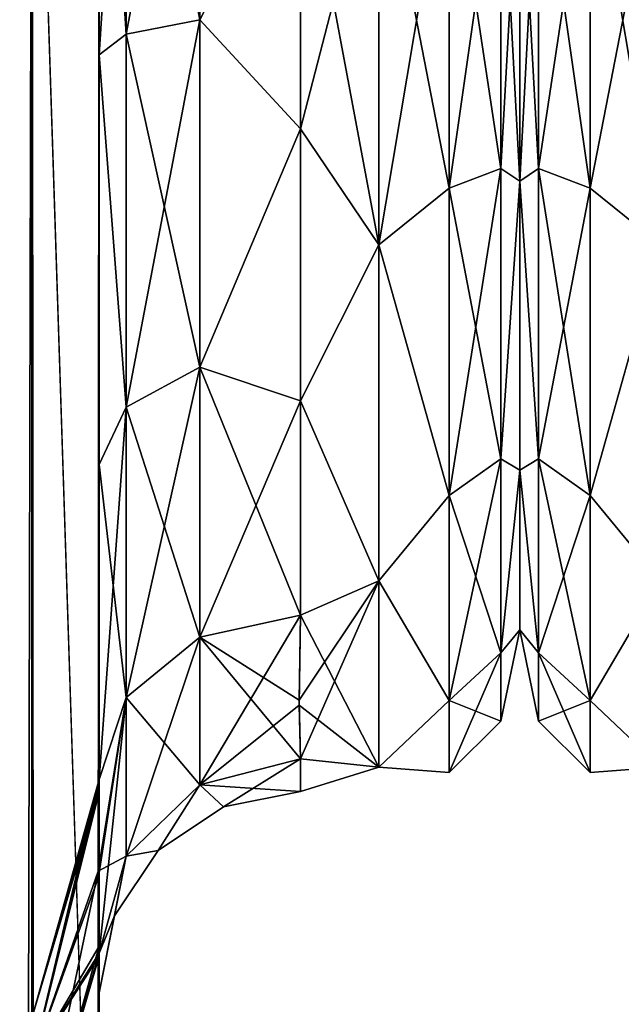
# Model space of a CAD drawing. Extents: x -23 to 470, y -2000 to 0.
# Tile 159 of 246: x 34 to 49, y -57 to -33. Entities that reach past the tile are written whole.
import ezdxf

# ---------------------------------------------------------------- set-up
doc = ezdxf.new("R2010")
doc.units = 0
doc.header["$LTSCALE"] = 68.916985
for name, color, linetype in [('39', 7, 'CONTINUOUS'), ('6', 7, 'CONTINUOUS'), ('649', 7, 'CONTINUOUS'), ('651', 7, 'CONTINUOUS'), ('653', 7, 'CONTINUOUS'), ('667', 7, 'CONTINUOUS'), ('671', 7, 'CONTINUOUS'), ('674', 7, 'CONTINUOUS'), ('677', 7, 'CONTINUOUS'), ('683', 7, 'CONTINUOUS'), ('684', 7, 'CONTINUOUS'), ('685', 7, 'CONTINUOUS'), ('689', 7, 'CONTINUOUS'), ('708', 7, 'CONTINUOUS'), ('711', 7, 'CONTINUOUS'), ('715', 7, 'CONTINUOUS'), ('718', 7, 'CONTINUOUS')]:
    doc.layers.add(name, color=color, linetype=linetype)

msp = doc.modelspace()

# ---------------------------------------------------------------- linework, layer by layer
at = {"layer": '39', "linetype": 'CONTINUOUS'}
for points in [[(46, -36.827, -18.494), (46, -28, -20.5), (46.468, -36.514, -20.555), (46, -36.827, -18.494)], [(46, -28, -20.5), (46.468, -28, -22.248), (46.468, -36.514, -20.555), (46, -28, -20.5)], [(46, -28, 20.5), (46, -36.826, 18.494), (46.468, -28, 22.248), (46, -28, 20.5)], [(46.468, -28, 22.248), (46, -36.826, 18.494), (46.468, -36.514, 20.555), (46.468, -28, 22.248)], [(46.468, -28, -22.248), (47.75, -28, -23.531), (47.75, -37.005, -21.74), (46.468, -28, -22.248)], [(46.468, -36.514, -20.555), (46.468, -28, -22.248), (47.75, -37.005, -21.74), (46.468, -36.514, -20.555)], [(47.75, -28, 23.531), (46.468, -28, 22.248), (46.468, -36.514, 20.555), (47.75, -28, 23.531)], [(47.75, -28, 23.531), (46.468, -36.514, 20.555), (47.75, -37.005, 21.74), (47.75, -28, 23.531)], [(49.5, -38.413, 21.623), (49.5, -28, 24), (47.75, -37.005, 21.74), (49.5, -38.413, 21.623)], [(49.5, -28, 24), (47.75, -28, 23.531), (47.75, -37.005, 21.74), (49.5, -28, 24)], [(49.5, -28, -24), (49.5, -38.413, -21.623), (47.75, -28, -23.531), (49.5, -28, -24)], [(47.75, -28, -23.531), (49.5, -38.413, -21.623), (47.75, -37.005, -21.74), (47.75, -28, -23.531)], [(46.468, -36.514, 20.555), (46, -36.826, 18.494), (46.468, -43.732, 15.732), (46.468, -36.514, 20.555)], [(46.468, -43.732, -15.732), (46, -36.827, -18.494), (46.468, -36.514, -20.555), (46.468, -43.732, -15.732)], [(46.468, -36.514, 20.555), (46.468, -43.732, 15.732), (47.75, -37.005, 21.74), (46.468, -36.514, 20.555)], [(46.468, -43.732, -15.732), (46.468, -36.514, -20.555), (47.75, -44.639, -16.639), (46.468, -43.732, -15.732)], [(47.75, -44.639, -16.639), (46.468, -36.514, -20.555), (47.75, -37.005, -21.74), (47.75, -44.639, -16.639)], [(46, -36.826, 18.494), (46, -44.009, 12.803), (46.468, -43.732, 15.732), (46, -36.826, 18.494)], [(46, -44.009, -12.803), (46, -36.827, -18.494), (46.468, -43.732, -15.732), (46, -44.009, -12.803)], [(47.75, -37.005, 21.74), (46.468, -43.732, 15.732), (47.75, -44.639, 16.639), (47.75, -37.005, 21.74)], [(49.5, -38.413, -21.623), (47.75, -44.639, -16.639), (47.75, -37.005, -21.74), (49.5, -38.413, -21.623)], [(49.5, -38.413, 21.623), (47.75, -37.005, 21.74), (47.75, -44.639, 16.639), (49.5, -38.413, 21.623)], [(49.5, -38.413, -21.623), (49.5, -46.764, -14.964), (47.75, -44.639, -16.639), (49.5, -38.413, -21.623)], [(49.5, -46.764, 14.964), (49.5, -38.413, 21.623), (47.75, -44.639, 16.639), (49.5, -46.764, 14.964)], [(46.468, -43.732, 15.732), (46, -44.009, 12.803), (46.468, -48.555, 8.514), (46.468, -43.732, 15.732)], [(46.468, -48.555, -8.514), (46, -44.009, -12.803), (46.468, -43.732, -15.732), (46.468, -48.555, -8.514)], [(46.468, -43.732, 15.732), (46.468, -48.555, 8.514), (47.75, -44.639, 16.639), (46.468, -43.732, 15.732)], [(46.468, -48.555, -8.514), (46.468, -43.732, -15.732), (47.75, -49.74, -9.005), (46.468, -48.555, -8.514)], [(47.75, -49.74, -9.005), (46.468, -43.732, -15.732), (47.75, -44.639, -16.639), (47.75, -49.74, -9.005)], [(46, -44.009, 12.803), (46, -47.978, 4.581), (46.468, -48.555, 8.514), (46, -44.009, 12.803)], [(46, -47.978, -4.582), (46, -44.009, -12.803), (46.468, -48.555, -8.514), (46, -47.978, -4.582)], [(47.75, -44.639, 16.639), (46.468, -48.555, 8.514), (47.75, -49.74, 9.005), (47.75, -44.639, 16.639)], [(49.5, -46.764, -14.964), (47.75, -49.74, -9.005), (47.75, -44.639, -16.639), (49.5, -46.764, -14.964)], [(49.5, -46.764, 14.964), (47.75, -44.639, 16.639), (47.75, -49.74, 9.005), (49.5, -46.764, 14.964)], [(49.5, -46.764, -14.964), (49.5, -51.398, -5.341), (47.75, -49.74, -9.005), (49.5, -46.764, -14.964)], [(49.5, -51.398, 5.341), (49.5, -46.764, 14.964), (47.75, -49.74, 9.005), (49.5, -51.398, 5.341)], [(46, -47.978, 4.581), (46, -47.978, -4.582), (46.468, -50.248, 0), (46, -47.978, 4.581)], [(46.468, -48.555, 8.514), (46, -47.978, 4.581), (46.468, -50.248, 0), (46.468, -48.555, 8.514)], [(46.468, -50.248, 0), (46, -47.978, -4.582), (46.468, -48.555, -8.514), (46.468, -50.248, 0)], [(46.468, -48.555, 8.514), (46.468, -50.248, 0), (47.75, -49.74, 9.005), (46.468, -48.555, 8.514)], [(46.468, -50.248, 0), (46.468, -48.555, -8.514), (47.75, -51.531, 0), (46.468, -50.248, 0)], [(47.75, -51.531, 0), (46.468, -48.555, -8.514), (47.75, -49.74, -9.005), (47.75, -51.531, 0)], [(47.75, -49.74, 9.005), (46.468, -50.248, 0), (47.75, -51.531, 0), (47.75, -49.74, 9.005)], [(49.5, -51.398, -5.341), (47.75, -51.531, 0), (47.75, -49.74, -9.005), (49.5, -51.398, -5.341)], [(49.5, -51.398, 5.341), (47.75, -49.74, 9.005), (47.75, -51.531, 0), (49.5, -51.398, 5.341)], [(49.5, -51.398, -5.341), (49.5, -51.398, 5.341), (47.75, -51.531, 0), (49.5, -51.398, -5.341)]]:
    msp.add_3dface(points, dxfattribs=at)
at = {"layer": '6', "linetype": 'CONTINUOUS'}
for points in [[(46, -8.022, -4.581), (46, -11.991, -12.803), (46, -47.978, -4.582), (46, -8.022, -4.581)], [(46, -8.022, 4.582), (46, -8.022, -4.581), (46, -47.978, 4.581), (46, -8.022, 4.582)], [(46, -47.978, 4.581), (46, -8.022, -4.581), (46, -47.978, -4.582), (46, -47.978, 4.581)], [(46, -11.991, 12.803), (46, -8.022, 4.582), (46, -44.009, 12.803), (46, -11.991, 12.803)], [(46, -44.009, 12.803), (46, -8.022, 4.582), (46, -47.978, 4.581), (46, -44.009, 12.803)], [(46, -11.991, -12.803), (46, -19.174, -18.494), (46, -44.009, -12.803), (46, -11.991, -12.803)], [(46, -47.978, -4.582), (46, -11.991, -12.803), (46, -44.009, -12.803), (46, -47.978, -4.582)], [(46, -19.173, 18.494), (46, -11.991, 12.803), (46, -36.826, 18.494), (46, -19.173, 18.494)], [(46, -36.826, 18.494), (46, -11.991, 12.803), (46, -44.009, 12.803), (46, -36.826, 18.494)], [(46, -28, 20.5), (46, -19.173, 18.494), (46, -36.826, 18.494), (46, -28, 20.5)], [(46, -19.174, -18.494), (46, -28, -20.5), (46, -36.827, -18.494), (46, -19.174, -18.494)], [(46, -44.009, -12.803), (46, -19.174, -18.494), (46, -36.827, -18.494), (46, -44.009, -12.803)]]:
    msp.add_3dface(points, dxfattribs=at)
at = {"layer": '649', "linetype": 'CONTINUOUS'}
for points in [[(35.55, -63.188, 39.074), (35.55, -56.093, 33.613), (35.55, -12.5, 74.5), (35.55, -63.188, 39.074)], [(35.55, -12.5, 74.5), (35.55, -56.093, 33.613), (35.55, -22.687, 28.505), (35.55, -12.5, 74.5)], [(35.55, -63.02, 43.008), (35.55, -63.188, 39.074), (35.55, -12.5, 74.5), (35.55, -63.02, 43.008)], [(35.55, -55.84, 48.698), (35.55, -63.02, 43.008), (35.55, -12.5, 74.5), (35.55, -55.84, 48.698)], [(35.55, -51.871, 56.92), (35.55, -55.84, 48.698), (35.55, -12.5, 74.5), (35.55, -51.871, 56.92)], [(35.55, -51.872, 66.083), (35.55, -51.871, 56.92), (35.55, -12.5, 74.5), (35.55, -51.872, 66.083)], [(35.55, -55.841, 74.304), (35.55, -51.872, 66.083), (35.55, -12.5, 74.5), (35.55, -55.841, 74.304)], [(35.55, -13.067, 77.36), (35.55, -55.841, 74.304), (35.55, -12.5, 74.5), (35.55, -13.067, 77.36)], [(35.55, -12.5, -74.5), (35.55, -12.5, -24.51), (35.55, -55.84, -74.302), (35.55, -12.5, -74.5)], [(35.55, -55.84, -74.302), (35.55, -12.5, -24.51), (35.55, -51.871, -66.08), (35.55, -55.84, -74.302)], [(35.55, -51.871, -66.08), (35.55, -12.5, -24.51), (35.55, -51.872, -56.917), (35.55, -51.871, -66.08)], [(35.55, -51.872, -56.917), (35.55, -12.5, -24.51), (35.55, -55.841, -48.696), (35.55, -51.872, -56.917)], [(35.55, -55.841, -48.696), (35.55, -12.5, -24.51), (35.55, -22.687, -28.505), (35.55, -55.841, -48.696)], [(35.55, -13.067, -77.36), (35.55, -12.5, -74.5), (35.55, -63.02, -79.992), (35.55, -13.067, -77.36)], [(35.55, -63.02, -79.992), (35.55, -12.5, -74.5), (35.55, -55.84, -74.302), (35.55, -63.02, -79.992)], [(35.55, -13.5, 78.234), (35.55, -55.841, 74.304), (35.55, -13.067, 77.36), (35.55, -13.5, 78.234)], [(35.55, -13.5, -78.234), (35.55, -13.067, -77.36), (35.55, -63.02, -79.992), (35.55, -13.5, -78.234)], [(35.55, -14.695, 79.801), (35.55, -55.841, 74.304), (35.55, -13.5, 78.234), (35.55, -14.695, 79.801)], [(35.55, -14.695, -79.801), (35.55, -13.5, -78.234), (35.55, -63.02, -79.992), (35.55, -14.695, -79.801)], [(35.55, -63.021, 79.993), (35.55, -55.841, 74.304), (35.55, -14.695, 79.801), (35.55, -63.021, 79.993)], [(35.55, -16.266, 81), (35.55, -63.021, 79.993), (35.55, -14.695, 79.801), (35.55, -16.266, 81)], [(35.55, -16.266, -81), (35.55, -14.695, -79.801), (35.55, -63.02, -79.992), (35.55, -16.266, -81)], [(35.55, -17.135, 81.431), (35.55, -63.021, 79.993), (35.55, -16.266, 81), (35.55, -17.135, 81.431)], [(35.55, -17.135, -81.431), (35.55, -16.266, -81), (35.55, -71.85, -82), (35.55, -17.135, -81.431)], [(35.55, -71.85, -82), (35.55, -16.266, -81), (35.55, -63.02, -79.992), (35.55, -71.85, -82)], [(35.55, -20, 82), (35.55, -63.021, 79.993), (35.55, -17.135, 81.431), (35.55, -20, 82)], [(35.55, -20, -82), (35.55, -17.135, -81.431), (35.55, -71.85, -82), (35.55, -20, -82)], [(35.55, -71.85, 82), (35.55, -63.021, 79.993), (35.55, -20, 82), (35.55, -71.85, 82)], [(35.55, -22.687, 28.505), (35.55, -56.093, 33.613), (35.55, -33.687, 28.431), (35.55, -22.687, 28.505)], [(35.55, -63.021, -43.007), (35.55, -55.841, -48.696), (35.55, -22.687, -28.505), (35.55, -63.021, -43.007)], [(35.55, -63.188, -39.073), (35.55, -63.021, -43.007), (35.55, -22.687, -28.505), (35.55, -63.188, -39.073)], [(35.55, -56.092, -33.613), (35.55, -63.188, -39.073), (35.55, -22.687, -28.505), (35.55, -56.092, -33.613)], [(35.55, -33.687, -28.431), (35.55, -56.092, -33.613), (35.55, -22.687, -28.505), (35.55, -33.687, -28.431)], [(35.55, -56.093, 33.613), (35.55, -52.011, 25.648), (35.55, -33.687, 28.431), (35.55, -56.093, 33.613)], [(35.55, -33.687, 28.431), (35.55, -52.011, 25.648), (35.55, -43.869, 24.267), (35.55, -33.687, 28.431)], [(35.55, -52.01, -25.647), (35.55, -56.092, -33.613), (35.55, -33.687, -28.431), (35.55, -52.01, -25.647)], [(35.55, -43.868, -24.267), (35.55, -52.01, -25.647), (35.55, -33.687, -28.431), (35.55, -43.868, -24.267)], [(35.55, -51.704, -16.707), (35.55, -52.01, -25.647), (35.55, -43.868, -24.267), (35.55, -51.704, -16.707)], [(35.55, -52.011, 25.648), (35.55, -51.704, 16.707), (35.55, -43.869, 24.267), (35.55, -52.011, 25.648)], [(35.55, -57.001, 0), (35.55, -56.02, 7.474), (35.55, -63.137, 1.951), (35.55, -57.001, 0)], [(35.55, -56.02, -7.474), (35.55, -57.001, 0), (35.55, -63.137, -1.95), (35.55, -56.02, -7.474)], [(35.55, -63.137, -1.95), (35.55, -57.001, 0), (35.55, -71.85), (35.55, -63.137, -1.95)], [(35.55, -71.85), (35.55, -57.001, 0), (35.55, -63.137, 1.951), (35.55, -71.85)]]:
    msp.add_3dface(points, dxfattribs=at)
at = {"layer": '651', "linetype": 'CONTINUOUS'}
for points in [[(46, -8.022, 4.581), (46, -11.991, 12.803), (46, -47.978, 4.582), (46, -8.022, 4.581)], [(46, -8.022, -4.582), (46, -8.022, 4.581), (46, -47.978, -4.581), (46, -8.022, -4.582)], [(46, -47.978, -4.581), (46, -8.022, 4.581), (46, -47.978, 4.582), (46, -47.978, -4.581)], [(46, -11.991, -12.803), (46, -8.022, -4.582), (46, -44.009, -12.803), (46, -11.991, -12.803)], [(46, -44.009, -12.803), (46, -8.022, -4.582), (46, -47.978, -4.581), (46, -44.009, -12.803)], [(46, -11.991, 12.803), (46, -19.174, 18.494), (46, -44.009, 12.803), (46, -11.991, 12.803)], [(46, -47.978, 4.582), (46, -11.991, 12.803), (46, -44.009, 12.803), (46, -47.978, 4.582)], [(46, -19.173, -18.494), (46, -11.991, -12.803), (46, -36.826, -18.494), (46, -19.173, -18.494)], [(46, -36.826, -18.494), (46, -11.991, -12.803), (46, -44.009, -12.803), (46, -36.826, -18.494)], [(46, -28, -20.5), (46, -19.173, -18.494), (46, -36.826, -18.494), (46, -28, -20.5)], [(46, -19.174, 18.494), (46, -28, 20.5), (46, -36.827, 18.494), (46, -19.174, 18.494)], [(46, -44.009, 12.803), (46, -19.174, 18.494), (46, -36.827, 18.494), (46, -44.009, 12.803)]]:
    msp.add_3dface(points, dxfattribs=at)
at = {"layer": '653', "linetype": 'CONTINUOUS'}
for points in [[(40.55, -28, -24), (42.5, -28, -24), (42.5, -38.413, -21.623), (40.55, -28, -24)], [(42.5, -28, 24), (40.55, -28, 24), (40.55, -35.526, 22.79), (42.5, -28, 24)], [(42.5, -38.413, 21.623), (42.5, -28, 24), (40.55, -35.526, 22.79), (42.5, -38.413, 21.623)], [(40.55, -28, -24), (42.5, -38.413, -21.623), (40.55, -35.526, -22.79), (40.55, -28, -24)], [(40.55, -42.292, 19.28), (42.5, -38.413, 21.623), (40.55, -35.526, 22.79), (40.55, -42.292, 19.28)], [(40.55, -35.526, -22.79), (42.5, -38.413, -21.623), (40.55, -42.292, -19.28), (40.55, -35.526, -22.79)], [(42.5, -46.764, 14.964), (42.5, -38.413, 21.623), (40.55, -42.292, 19.28), (42.5, -46.764, 14.964)], [(42.5, -38.413, -21.623), (42.5, -46.764, -14.964), (40.55, -42.292, -19.28), (42.5, -38.413, -21.623)], [(40.55, -47.617, 13.826), (42.5, -46.764, 14.964), (40.55, -42.292, 19.28), (40.55, -47.617, 13.826)], [(40.55, -42.292, -19.28), (42.5, -46.764, -14.964), (40.55, -47.617, -13.826), (40.55, -42.292, -19.28)], [(40.55, -51.189, 6.186), (42.5, -46.764, 14.964), (40.516, -49.733, 10.182), (40.55, -51.189, 6.186)], [(40.516, -49.733, 10.182), (42.5, -46.764, 14.964), (40.55, -47.617, 13.826), (40.516, -49.733, 10.182)], [(42.5, -51.398, 5.341), (42.5, -46.764, 14.964), (40.55, -51.189, 6.186), (42.5, -51.398, 5.341)], [(42.5, -46.764, -14.964), (42.5, -51.398, -5.341), (40.55, -47.617, -13.826), (42.5, -46.764, -14.964)], [(40.55, -47.617, -13.826), (42.5, -51.398, -5.341), (40.517, -49.857, -9.913), (40.55, -47.617, -13.826)], [(40.517, -49.857, -9.913), (42.5, -51.398, -5.341), (40.55, -51.189, -6.186), (40.517, -49.857, -9.913)], [(40.55, -52, 0), (42.5, -51.398, 5.341), (40.55, -51.189, 6.186), (40.55, -52, 0)], [(40.55, -51.189, -6.186), (42.5, -51.398, -5.341), (40.55, -52, 0), (40.55, -51.189, -6.186)], [(42.5, -51.398, -5.341), (42.5, -51.398, 5.341), (40.55, -52, 0), (42.5, -51.398, -5.341)]]:
    msp.add_3dface(points, dxfattribs=at)
at = {"layer": '667', "linetype": 'CONTINUOUS'}
for points in [[(33.875, -1980, -88.25), (29.3, -1980, -92.825), (33.875, -20, -88.25), (33.875, -1980, -88.25)], [(33.875, -20, -88.25), (29.3, -1980, -92.825), (29.3, -20, -92.825), (33.875, -20, -88.25)], [(35.55, -20, -82), (35.55, -71.85, -82), (33.875, -1980, -88.25), (35.55, -20, -82)], [(35.55, -20, -82), (33.875, -1980, -88.25), (33.875, -20, -88.25), (35.55, -20, -82)]]:
    msp.add_3dface(points, dxfattribs=at)
at = {"layer": '671', "linetype": 'CONTINUOUS'}
for points in [[(33.875, -20, 88.25), (29.3, -20, 92.825), (33.875, -1980, 88.25), (33.875, -20, 88.25)], [(33.875, -1980, 88.25), (29.3, -20, 92.825), (29.3, -1980, 92.825), (33.875, -1980, 88.25)], [(35.55, -71.85, 82), (35.55, -20, 82), (33.875, -20, 88.25), (35.55, -71.85, 82)], [(35.55, -1928.15, 82), (35.55, -71.85, 82), (33.875, -20, 88.25), (35.55, -1928.15, 82)], [(35.55, -1980, 82), (35.55, -1928.15, 82), (33.875, -20, 88.25), (35.55, -1980, 82)], [(35.55, -1980, 82), (33.875, -20, 88.25), (33.875, -1980, 88.25), (35.55, -1980, 82)]]:
    msp.add_3dface(points, dxfattribs=at)
at = {"layer": '674', "linetype": 'CONTINUOUS'}
for points in [[(35.55, -55.84, -74.302), (35.55, -51.871, -66.08), (33.888, -58.664, -66.962), (35.55, -55.84, -74.302)], [(35.55, -51.871, -66.08), (35.55, -51.872, -56.917), (33.888, -57.577, -61.5), (35.55, -51.871, -66.08)], [(33.888, -58.664, -66.962), (35.55, -51.871, -66.08), (33.888, -57.577, -61.5), (33.888, -58.664, -66.962)], [(35.55, -51.872, -56.917), (35.55, -55.841, -48.696), (33.888, -58.664, -56.038), (35.55, -51.872, -56.917)], [(33.888, -57.577, -61.5), (35.55, -51.872, -56.917), (33.888, -58.664, -56.038), (33.888, -57.577, -61.5)], [(35.55, -63.02, -79.992), (35.55, -55.84, -74.302), (33.888, -61.758, -71.592), (35.55, -63.02, -79.992)], [(33.888, -61.758, -71.592), (35.55, -55.84, -74.302), (33.888, -58.664, -66.962), (33.888, -61.758, -71.592)], [(35.55, -55.841, -48.696), (35.55, -63.021, -43.007), (33.888, -61.758, -51.408), (35.55, -55.841, -48.696)], [(33.888, -58.664, -56.038), (35.55, -55.841, -48.696), (33.888, -61.758, -51.408), (33.888, -58.664, -56.038)]]:
    msp.add_3dface(points, dxfattribs=at)
at = {"layer": '677', "linetype": 'CONTINUOUS'}
for points in [[(35.55, -55.84, 48.698), (35.55, -51.871, 56.92), (33.888, -58.664, 56.038), (35.55, -55.84, 48.698)], [(35.55, -51.871, 56.92), (35.55, -51.872, 66.083), (33.888, -57.577, 61.5), (35.55, -51.871, 56.92)], [(33.888, -58.664, 56.038), (35.55, -51.871, 56.92), (33.888, -57.577, 61.5), (33.888, -58.664, 56.038)], [(35.55, -51.872, 66.083), (35.55, -55.841, 74.304), (33.888, -58.664, 66.962), (35.55, -51.872, 66.083)], [(33.888, -57.577, 61.5), (35.55, -51.872, 66.083), (33.888, -58.664, 66.962), (33.888, -57.577, 61.5)], [(35.55, -63.02, 43.008), (35.55, -55.84, 48.698), (33.888, -61.758, 51.408), (35.55, -63.02, 43.008)], [(33.888, -61.758, 51.408), (35.55, -55.84, 48.698), (33.888, -58.664, 56.038), (33.888, -61.758, 51.408)], [(35.55, -55.841, 74.304), (35.55, -63.021, 79.993), (33.888, -61.758, 71.592), (35.55, -55.841, 74.304)], [(33.888, -58.664, 66.962), (35.55, -55.841, 74.304), (33.888, -61.758, 71.592), (33.888, -58.664, 66.962)]]:
    msp.add_3dface(points, dxfattribs=at)
at = {"layer": '683', "linetype": 'CONTINUOUS'}
for points in [[(35.55, -33.687, -28.431), (35.55, -22.687, -28.505), (36.219, -33.174, -25.992), (35.55, -33.687, -28.431)], [(36.219, -33.174, -25.992), (35.55, -22.687, -28.505), (36.219, -23.159, -26.056), (36.219, -33.174, -25.992)], [(36.219, -33.174, -25.992), (36.219, -23.159, -26.056), (38.05, -32.816, -24.195), (36.219, -33.174, -25.992)], [(38.05, -32.816, -24.195), (36.219, -23.159, -26.056), (38.05, -23.493, -24.255), (38.05, -32.816, -24.195)], [(40.55, -28, -24), (38.05, -32.816, -24.195), (38.05, -23.493, -24.255), (40.55, -28, -24)], [(40.55, -28, -24), (40.55, -35.526, -22.79), (38.05, -32.816, -24.195), (40.55, -28, -24)], [(38.05, -41.451, -20.68), (36.219, -33.174, -25.992), (38.05, -32.816, -24.195), (38.05, -41.451, -20.68)], [(40.55, -35.526, -22.79), (38.05, -41.451, -20.68), (38.05, -32.816, -24.195), (40.55, -35.526, -22.79)], [(36.219, -42.45, -22.217), (35.55, -33.687, -28.431), (36.219, -33.174, -25.992), (36.219, -42.45, -22.217)], [(36.219, -42.45, -22.217), (36.219, -33.174, -25.992), (38.05, -41.451, -20.68), (36.219, -42.45, -22.217)], [(35.55, -43.868, -24.267), (35.55, -33.687, -28.431), (36.219, -42.45, -22.217), (35.55, -43.868, -24.267)], [(40.55, -35.526, -22.79), (40.55, -42.292, -19.28), (38.05, -41.451, -20.68), (40.55, -35.526, -22.79)], [(38.05, -48.165, -14.212), (36.219, -42.45, -22.217), (38.05, -41.451, -20.68), (38.05, -48.165, -14.212)], [(40.55, -42.292, -19.28), (40.55, -47.617, -13.826), (38.05, -41.451, -20.68), (40.55, -42.292, -19.28)], [(40.55, -47.617, -13.826), (38.05, -48.165, -14.212), (38.05, -41.451, -20.68), (40.55, -47.617, -13.826)], [(36.219, -49.662, -15.268), (35.55, -43.868, -24.267), (36.219, -42.45, -22.217), (36.219, -49.662, -15.268)], [(36.219, -49.662, -15.268), (36.219, -42.45, -22.217), (38.05, -48.165, -14.212), (36.219, -49.662, -15.268)], [(35.55, -51.704, -16.707), (35.55, -43.868, -24.267), (36.219, -49.662, -15.268), (35.55, -51.704, -16.707)]]:
    msp.add_3dface(points, dxfattribs=at)
at = {"layer": '684', "linetype": 'CONTINUOUS'}
for points in [[(40.55, -51.189, -6.186), (38.637, -52.381, 0), (38.05, -51.836, -6.358), (40.55, -51.189, -6.186)], [(40.55, -52, 0), (40.55, -51.189, 6.186), (38.05, -51.836, 6.358), (40.55, -52, 0)], [(40.55, -51.189, -6.186), (40.55, -52, 0), (38.637, -52.381, 0), (40.55, -51.189, -6.186)], [(38.05, -51.836, 6.358), (36.22, -53.605, 6.83), (37.014, -53.464, 0), (38.05, -51.836, 6.358)], [(38.05, -51.836, -6.358), (37.014, -53.464, 0), (36.22, -53.605, -6.83), (38.05, -51.836, -6.358)], [(38.637, -52.381, 0), (38.05, -51.836, 6.358), (37.014, -53.464, 0), (38.637, -52.381, 0)], [(38.637, -52.381, 0), (37.014, -53.464, 0), (38.05, -51.836, -6.358), (38.637, -52.381, 0)], [(40.55, -52, 0), (38.05, -51.836, 6.358), (38.637, -52.381, 0), (40.55, -52, 0)], [(37.014, -53.464, 0), (36.22, -53.605, 6.83), (35.931, -55.087, 0), (37.014, -53.464, 0)], [(37.014, -53.464, 0), (35.931, -55.087, 0), (36.22, -53.605, -6.83), (37.014, -53.464, 0)], [(36.22, -53.605, 6.83), (35.55, -56.02, 7.474), (35.931, -55.087, 0), (36.22, -53.605, 6.83)], [(35.55, -57.001, 0), (35.55, -56.02, -7.474), (36.22, -53.605, -6.83), (35.55, -57.001, 0)], [(35.931, -55.087, 0), (35.55, -57.001, 0), (36.22, -53.605, -6.83), (35.931, -55.087, 0)], [(35.55, -56.02, 7.474), (35.55, -57.001, 0), (35.931, -55.087, 0), (35.55, -56.02, 7.474)]]:
    msp.add_3dface(points, dxfattribs=at)
at = {"layer": '685', "linetype": 'CONTINUOUS'}
for points in [[(35.55, -22.687, 28.505), (35.55, -33.687, 28.431), (36.219, -23.159, 26.056), (35.55, -22.687, 28.505)], [(36.219, -23.159, 26.056), (35.55, -33.687, 28.431), (36.219, -33.174, 25.992), (36.219, -23.159, 26.056)], [(36.219, -23.159, 26.056), (36.219, -33.174, 25.992), (38.05, -23.493, 24.255), (36.219, -23.159, 26.056)], [(38.05, -23.493, 24.255), (36.219, -33.174, 25.992), (38.05, -32.816, 24.195), (38.05, -23.493, 24.255)], [(40.55, -28, 24), (38.05, -23.493, 24.255), (38.05, -32.816, 24.195), (40.55, -28, 24)], [(40.55, -35.526, 22.79), (40.55, -28, 24), (38.05, -32.816, 24.195), (40.55, -35.526, 22.79)], [(36.219, -33.174, 25.992), (36.219, -42.45, 22.217), (38.05, -32.816, 24.195), (36.219, -33.174, 25.992)], [(38.05, -32.816, 24.195), (36.219, -42.45, 22.217), (38.05, -41.451, 20.68), (38.05, -32.816, 24.195)], [(40.55, -35.526, 22.79), (38.05, -32.816, 24.195), (38.05, -41.451, 20.68), (40.55, -35.526, 22.79)], [(36.219, -33.174, 25.992), (35.55, -33.687, 28.431), (36.219, -42.45, 22.217), (36.219, -33.174, 25.992)], [(35.55, -33.687, 28.431), (35.55, -43.869, 24.267), (36.219, -42.45, 22.217), (35.55, -33.687, 28.431)], [(40.55, -42.292, 19.28), (40.55, -35.526, 22.79), (38.05, -41.451, 20.68), (40.55, -42.292, 19.28)], [(36.219, -42.45, 22.217), (36.219, -49.662, 15.268), (38.05, -41.451, 20.68), (36.219, -42.45, 22.217)], [(38.05, -41.451, 20.68), (36.219, -49.662, 15.268), (38.05, -48.165, 14.212), (38.05, -41.451, 20.68)], [(40.55, -42.292, 19.28), (38.05, -41.451, 20.68), (38.05, -48.165, 14.212), (40.55, -42.292, 19.28)], [(40.55, -47.617, 13.826), (40.55, -42.292, 19.28), (38.05, -48.165, 14.212), (40.55, -47.617, 13.826)], [(35.55, -43.869, 24.267), (35.55, -51.704, 16.707), (36.219, -42.45, 22.217), (35.55, -43.869, 24.267)], [(36.219, -42.45, 22.217), (35.55, -51.704, 16.707), (36.219, -49.662, 15.268), (36.219, -42.45, 22.217)]]:
    msp.add_3dface(points, dxfattribs=at)
at = {"layer": '689', "linetype": 'CONTINUOUS'}
for points in [[(42.5, -38.413, -21.623), (42.5, -28, -24), (44.25, -37.005, -21.74), (42.5, -38.413, -21.623)], [(42.5, -28, -24), (44.25, -28, -23.531), (44.25, -37.005, -21.74), (42.5, -28, -24)], [(42.5, -28, 24), (42.5, -38.413, 21.623), (44.25, -28, 23.531), (42.5, -28, 24)], [(44.25, -28, 23.531), (42.5, -38.413, 21.623), (44.25, -37.005, 21.74), (44.25, -28, 23.531)], [(45.532, -28, 22.248), (44.25, -28, 23.531), (44.25, -37.005, 21.74), (45.532, -28, 22.248)], [(45.532, -36.514, 20.555), (45.532, -28, 22.248), (44.25, -37.005, 21.74), (45.532, -36.514, 20.555)], [(44.25, -28, -23.531), (45.532, -28, -22.248), (45.532, -36.514, -20.555), (44.25, -28, -23.531)], [(44.25, -28, -23.531), (45.532, -36.514, -20.555), (44.25, -37.005, -21.74), (44.25, -28, -23.531)], [(46, -36.827, 18.494), (46, -28, 20.5), (45.532, -36.514, 20.555), (46, -36.827, 18.494)], [(46, -28, 20.5), (45.532, -28, 22.248), (45.532, -36.514, 20.555), (46, -28, 20.5)], [(46, -28, -20.5), (46, -36.826, -18.494), (45.532, -28, -22.248), (46, -28, -20.5)], [(45.532, -28, -22.248), (46, -36.826, -18.494), (45.532, -36.514, -20.555), (45.532, -28, -22.248)], [(45.532, -36.514, -20.555), (45.532, -43.732, -15.732), (44.25, -37.005, -21.74), (45.532, -36.514, -20.555)], [(45.532, -43.732, 15.732), (45.532, -36.514, 20.555), (44.25, -44.639, 16.639), (45.532, -43.732, 15.732)], [(44.25, -44.639, 16.639), (45.532, -36.514, 20.555), (44.25, -37.005, 21.74), (44.25, -44.639, 16.639)], [(45.532, -36.514, -20.555), (46, -36.826, -18.494), (45.532, -43.732, -15.732), (45.532, -36.514, -20.555)], [(45.532, -43.732, 15.732), (46, -36.827, 18.494), (45.532, -36.514, 20.555), (45.532, -43.732, 15.732)], [(46, -36.826, -18.494), (46, -44.009, -12.803), (45.532, -43.732, -15.732), (46, -36.826, -18.494)], [(46, -44.009, 12.803), (46, -36.827, 18.494), (45.532, -43.732, 15.732), (46, -44.009, 12.803)], [(42.5, -38.413, 21.623), (44.25, -44.639, 16.639), (44.25, -37.005, 21.74), (42.5, -38.413, 21.623)], [(42.5, -38.413, -21.623), (44.25, -37.005, -21.74), (44.25, -44.639, -16.639), (42.5, -38.413, -21.623)], [(44.25, -37.005, -21.74), (45.532, -43.732, -15.732), (44.25, -44.639, -16.639), (44.25, -37.005, -21.74)], [(42.5, -38.413, 21.623), (42.5, -46.764, 14.964), (44.25, -44.639, 16.639), (42.5, -38.413, 21.623)], [(42.5, -46.764, -14.964), (42.5, -38.413, -21.623), (44.25, -44.639, -16.639), (42.5, -46.764, -14.964)], [(45.532, -43.732, -15.732), (45.532, -48.555, -8.514), (44.25, -44.639, -16.639), (45.532, -43.732, -15.732)], [(45.532, -48.555, 8.514), (45.532, -43.732, 15.732), (44.25, -49.74, 9.005), (45.532, -48.555, 8.514)], [(44.25, -49.74, 9.005), (45.532, -43.732, 15.732), (44.25, -44.639, 16.639), (44.25, -49.74, 9.005)], [(45.532, -43.732, -15.732), (46, -44.009, -12.803), (45.532, -48.555, -8.514), (45.532, -43.732, -15.732)], [(45.532, -48.555, 8.514), (46, -44.009, 12.803), (45.532, -43.732, 15.732), (45.532, -48.555, 8.514)], [(46, -44.009, -12.803), (46, -47.978, -4.581), (45.532, -48.555, -8.514), (46, -44.009, -12.803)], [(46, -47.978, 4.582), (46, -44.009, 12.803), (45.532, -48.555, 8.514), (46, -47.978, 4.582)], [(42.5, -46.764, 14.964), (44.25, -49.74, 9.005), (44.25, -44.639, 16.639), (42.5, -46.764, 14.964)], [(42.5, -46.764, -14.964), (44.25, -44.639, -16.639), (44.25, -49.74, -9.005), (42.5, -46.764, -14.964)], [(44.25, -44.639, -16.639), (45.532, -48.555, -8.514), (44.25, -49.74, -9.005), (44.25, -44.639, -16.639)], [(42.5, -46.764, 14.964), (42.5, -51.398, 5.341), (44.25, -49.74, 9.005), (42.5, -46.764, 14.964)], [(42.5, -51.398, -5.341), (42.5, -46.764, -14.964), (44.25, -49.74, -9.005), (42.5, -51.398, -5.341)], [(46, -47.978, -4.581), (46, -47.978, 4.582), (45.532, -50.248, 0), (46, -47.978, -4.581)], [(45.532, -48.555, -8.514), (46, -47.978, -4.581), (45.532, -50.248, 0), (45.532, -48.555, -8.514)], [(45.532, -50.248, 0), (46, -47.978, 4.582), (45.532, -48.555, 8.514), (45.532, -50.248, 0)], [(45.532, -48.555, -8.514), (45.532, -50.248, 0), (44.25, -49.74, -9.005), (45.532, -48.555, -8.514)], [(45.532, -50.248, 0), (45.532, -48.555, 8.514), (44.25, -51.531, 0), (45.532, -50.248, 0)], [(44.25, -51.531, 0), (45.532, -48.555, 8.514), (44.25, -49.74, 9.005), (44.25, -51.531, 0)], [(42.5, -51.398, 5.341), (44.25, -51.531, 0), (44.25, -49.74, 9.005), (42.5, -51.398, 5.341)], [(42.5, -51.398, -5.341), (44.25, -49.74, -9.005), (44.25, -51.531, 0), (42.5, -51.398, -5.341)], [(44.25, -49.74, -9.005), (45.532, -50.248, 0), (44.25, -51.531, 0), (44.25, -49.74, -9.005)], [(42.5, -51.398, 5.341), (42.5, -51.398, -5.341), (44.25, -51.531, 0), (42.5, -51.398, 5.341)]]:
    msp.add_3dface(points, dxfattribs=at)
at = {"layer": '708', "linetype": 'CONTINUOUS'}
for points in [[(35.55, -52.01, -25.647), (35.55, -51.704, -16.707), (33.888, -57.577, -20.5), (35.55, -52.01, -25.647)], [(35.55, -51.704, -16.707), (35.526, -54.13, -11.842), (33.888, -58.664, -15.038), (35.55, -51.704, -16.707)], [(33.888, -57.577, -20.5), (35.55, -51.704, -16.707), (33.888, -58.664, -15.038), (33.888, -57.577, -20.5)], [(35.55, -56.092, -33.613), (35.55, -52.01, -25.647), (33.888, -58.664, -25.962), (35.55, -56.092, -33.613)], [(33.888, -58.664, -25.962), (35.55, -52.01, -25.647), (33.888, -57.577, -20.5), (33.888, -58.664, -25.962)], [(35.526, -54.13, -11.842), (35.55, -56.02, -7.474), (33.888, -58.664, -15.038), (35.526, -54.13, -11.842)], [(35.55, -56.02, -7.474), (35.55, -63.137, -1.95), (33.888, -61.758, -10.408), (35.55, -56.02, -7.474)], [(33.888, -58.664, -15.038), (35.55, -56.02, -7.474), (33.888, -61.758, -10.408), (33.888, -58.664, -15.038)], [(35.55, -63.188, -39.073), (35.55, -56.092, -33.613), (33.888, -61.758, -30.592), (35.55, -63.188, -39.073)], [(33.888, -61.758, -30.592), (35.55, -56.092, -33.613), (33.888, -58.664, -25.962), (33.888, -61.758, -30.592)]]:
    msp.add_3dface(points, dxfattribs=at)
at = {"layer": '711', "linetype": 'CONTINUOUS'}
for points in [[(40.55, -47.617, -13.826), (40.517, -49.857, -9.913), (38.05, -51.836, -6.358), (40.55, -47.617, -13.826)], [(38.05, -48.165, -14.212), (40.55, -47.617, -13.826), (38.05, -51.836, -6.358), (38.05, -48.165, -14.212)], [(36.219, -49.662, -15.268), (38.05, -48.165, -14.212), (36.22, -53.605, -6.83), (36.219, -49.662, -15.268)], [(38.05, -48.165, -14.212), (38.05, -51.836, -6.358), (36.22, -53.605, -6.83), (38.05, -48.165, -14.212)], [(35.55, -56.02, -7.474), (35.526, -54.13, -11.842), (36.219, -49.662, -15.268), (35.55, -56.02, -7.474)], [(35.526, -54.13, -11.842), (35.55, -51.704, -16.707), (36.219, -49.662, -15.268), (35.526, -54.13, -11.842)], [(35.55, -56.02, -7.474), (36.219, -49.662, -15.268), (36.22, -53.605, -6.83), (35.55, -56.02, -7.474)], [(40.517, -49.857, -9.913), (40.55, -51.189, -6.186), (38.05, -51.836, -6.358), (40.517, -49.857, -9.913)]]:
    msp.add_3dface(points, dxfattribs=at)
at = {"layer": '715', "linetype": 'CONTINUOUS'}
for points in [[(35.55, -51.704, 16.707), (35.55, -52.011, 25.648), (33.888, -57.577, 20.5), (35.55, -51.704, 16.707)], [(35.525, -53.979, 12.172), (35.55, -51.704, 16.707), (33.888, -58.664, 15.038), (35.525, -53.979, 12.172)], [(33.888, -58.664, 15.038), (35.55, -51.704, 16.707), (33.888, -57.577, 20.5), (33.888, -58.664, 15.038)], [(35.55, -52.011, 25.648), (35.55, -56.093, 33.613), (33.888, -58.664, 25.962), (35.55, -52.011, 25.648)], [(33.888, -57.577, 20.5), (35.55, -52.011, 25.648), (33.888, -58.664, 25.962), (33.888, -57.577, 20.5)], [(35.55, -56.02, 7.474), (35.525, -53.979, 12.172), (33.888, -61.758, 10.408), (35.55, -56.02, 7.474)], [(33.888, -61.758, 10.408), (35.525, -53.979, 12.172), (33.888, -58.664, 15.038), (33.888, -61.758, 10.408)], [(35.55, -63.137, 1.951), (35.55, -56.02, 7.474), (33.888, -61.758, 10.408), (35.55, -63.137, 1.951)], [(35.55, -56.093, 33.613), (35.55, -63.188, 39.074), (33.888, -61.758, 30.592), (35.55, -56.093, 33.613)], [(33.888, -58.664, 25.962), (35.55, -56.093, 33.613), (33.888, -61.758, 30.592), (33.888, -58.664, 25.962)]]:
    msp.add_3dface(points, dxfattribs=at)
at = {"layer": '718', "linetype": 'CONTINUOUS'}
for points in [[(40.516, -49.733, 10.182), (40.55, -47.617, 13.826), (38.05, -48.165, 14.212), (40.516, -49.733, 10.182)], [(36.219, -49.662, 15.268), (38.05, -51.836, 6.358), (38.05, -48.165, 14.212), (36.219, -49.662, 15.268)], [(40.55, -51.189, 6.186), (40.516, -49.733, 10.182), (38.05, -48.165, 14.212), (40.55, -51.189, 6.186)], [(38.05, -51.836, 6.358), (40.55, -51.189, 6.186), (38.05, -48.165, 14.212), (38.05, -51.836, 6.358)], [(35.55, -51.704, 16.707), (35.525, -53.979, 12.172), (36.219, -49.662, 15.268), (35.55, -51.704, 16.707)], [(35.525, -53.979, 12.172), (36.22, -53.605, 6.83), (36.219, -49.662, 15.268), (35.525, -53.979, 12.172)], [(36.22, -53.605, 6.83), (38.05, -51.836, 6.358), (36.219, -49.662, 15.268), (36.22, -53.605, 6.83)], [(35.525, -53.979, 12.172), (35.55, -56.02, 7.474), (36.22, -53.605, 6.83), (35.525, -53.979, 12.172)]]:
    msp.add_3dface(points, dxfattribs=at)

doc.saveas('drawing.dxf')
